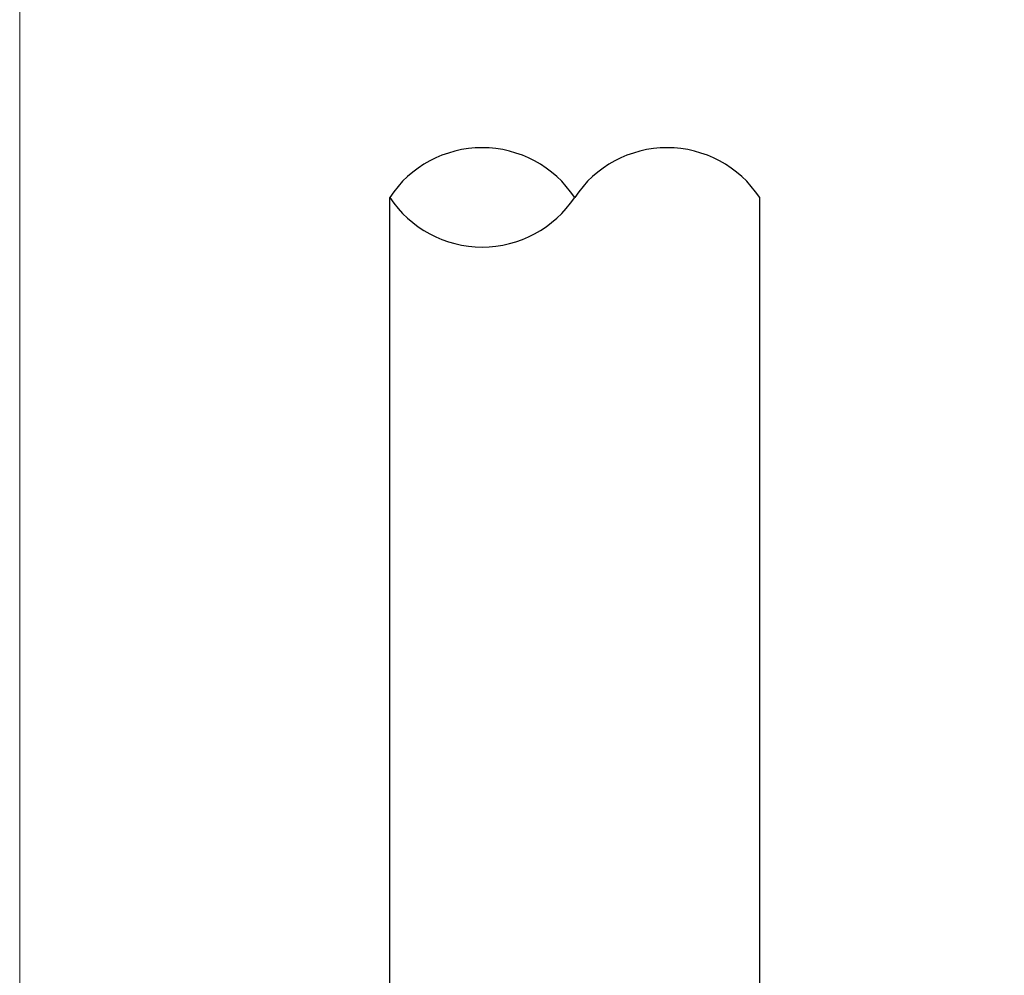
# Model space of a CAD drawing. Header units: inches. Extents: x 0 to 6721, y -3375 to 1330.
# Tile 145 of 196: x 4574 to 4588, y 131 to 144. Entities that reach past the tile are written whole.
import ezdxf

# ---------------------------------------------------------------- set-up
doc = ezdxf.new("R2010")
doc.units = ezdxf.units.IN
doc.header["$MEASUREMENT"] = 0
doc.layers.add('AM_5', color=3, linetype='Continuous', lineweight=15)
doc.layers.add('可見 (ISO)', color=7, linetype='Continuous', lineweight=25)
doc.styles.add('尺寸標註', font='romans.shx', dxfattribs={"bigfont": 'CHINESET.SHX'})
doc.dimstyles.new('複本(3) CNS2-1$0', dxfattribs={"dimtxt": 3.7, "dimasz": 3, "dimexe": 1.4, "dimexo": 1.4, "dimgap": 1, "dimtad": 1, "dimtoh": 1, "dimdsep": 46, "dimtxsty": '尺寸標註', "dimcen": 0, "dimclrd": 2, "dimclre": 2, "dimclrt": 3, "dimadec": 0, "dimazin": 2, "dimtp": 0.1, "dimtm": 0.1, "dimtfac": 0.71, "dimtmove": 0, "dimatfit": 0, "dimfxl": 0, "dimlwd": 13, "dimlwe": 13, "dimarcsym": 0})

# ---------------------------------------------------------------- blocks, each defined once
blk = doc.blocks.new('*D416')
at = {"layer": 'AM_5', "color": 2, "lineweight": 13}
for p, q in [((4574.387, 107.145), (4574.387, 174.495)), ((4798.957, 118.665), (4798.957, 174.495)), ((4795.957, 173.095), (4577.387, 173.095))]:
    blk.add_line(p, q, dxfattribs=at)
at = {"layer": 'AM_5', "color": 2}
for points in [[(4577.387, 173.595), (4577.387, 172.595), (4574.387, 173.095)], [(4795.957, 173.595), (4795.957, 172.595), (4798.957, 173.095)]]:
    blk.add_solid(points, dxfattribs=at)
at = {"layer": 'Defpoints', "color": 0}
for p in [(4574.387, 173.095), (4798.957, 117.265), (4574.387, 105.745)]:
    blk.add_point(p, dxfattribs=at)
at = {"layer": 'AM_5', "color": 3, "insert": (4686.672, 175.945), "char_height": 3.7, "attachment_point": 5, "style": '尺寸標註'}
blk.add_mtext('224.6', dxfattribs=at)

msp = doc.modelspace()

# ---------------------------------------------------------------- linework, layer by layer
for centre, start, end in [((4580.637, 140.576), 33.5573, 146.4427), ((4583.137, 140.576), 33.5573, 146.4427), ((4580.637, 142.235), 213.5573, 326.4427)]:
    msp.add_arc(centre, 1.5, start, end)
at = {"layer": '可見 (ISO)'}
for p, q in [((4579.387, 129.405), (4579.387, 141.405)), ((4584.387, 129.405), (4584.387, 141.405))]:
    msp.add_line(p, q, dxfattribs=at)

# ---------------------------------------------------------------- dimensions: what is measured, and where the dimension line sits
at = {"layer": 'AM_5'}
dim = msp.add_linear_dim(base=(4574.387, 173.095), p1=(4798.957, 117.265), p2=(4574.387, 105.745), dimstyle='複本(3) CNS2-1$0', override={"dimdec": 1}, dxfattribs=at)
dim.commit()
dim.dimension.update_dxf_attribs({"geometry": '*D416', "text_midpoint": (4686.672, 175.945)})

doc.saveas('drawing.dxf')
